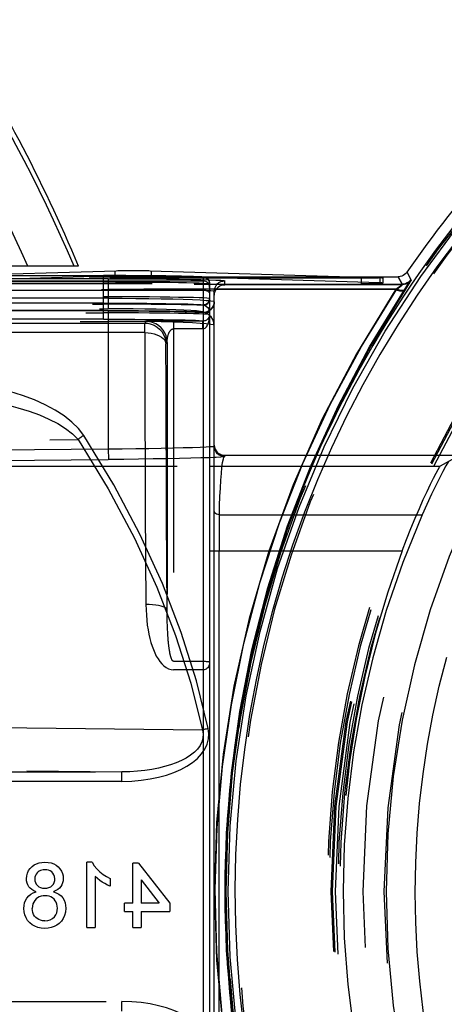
# Model space of a CAD drawing. Header units: inches. Extents: x 0 to 85, y 0 to 55.
# Tile 54 of 115: x 43.5 to 44.3, y 44.9 to 46.7. Entities that reach past the tile are written whole.
import ezdxf

# ---------------------------------------------------------------- set-up
doc = ezdxf.new("R2010")
doc.units = ezdxf.units.IN
doc.header["$LTSCALE"] = 4.675
doc.header["$MEASUREMENT"] = 0
doc.linetypes.add('HIDDEN', pattern=[0.2, 0.1, -0.1])
doc.layers.get('0').update_dxf_attribs({"linetype": 'CONTINUOUS'})
for name, color, linetype in [('_15034', 7, 'CONTINUOUS'), ('_52387', 7, 'CONTINUOUS'), ('_56254', 7, 'CONTINUOUS'), ('_62843', 7, 'CONTINUOUS'), ('DEFAULT_2', 8, 'HIDDEN')]:
    doc.layers.add(name, color=color, linetype=linetype)

msp = doc.modelspace()

# ---------------------------------------------------------------- linework, layer by layer
at = {"color": 6, "linetype": 'Continuous'}
msp.add_line((43.6445, 46.2441), (40.7971, 46.2441), dxfattribs=at)
msp.add_arc((40.9214, 45.1024), 2.9528, 22.7472, 32.7972, dxfattribs=at)
at = {"layer": '_15034', "color": 7, "linetype": 'Continuous'}
for points in [[(43.9224, 45.0827), (43.9261, 45.2041), (43.9372, 45.3253), (43.9557, 45.4463), (43.9816, 45.5657), (44.0143, 45.6824), (44.054, 45.7967), (44.1006, 45.9085), (44.154, 46.0174), (44.2139, 46.1232), (44.28, 46.2249), (44.3516, 46.3217), (44.4287, 46.4139), (44.5116, 46.5017), (44.5997, 46.5845)], [(44.3485, 46.2937), (44.3101, 46.2426), (44.2733, 46.19), (44.238, 46.1358), (44.2043, 46.0802), (44.1724, 46.0234), (44.1423, 45.9655), (44.1143, 45.9067), (44.0882, 45.8471), (44.0641, 45.7869), (44.0421, 45.7259), (44.0221, 45.6644), (44.0041, 45.6022), (43.9882, 45.5393), (43.9742, 45.4757), (43.9623, 45.4112), (43.9525, 45.3463), (43.9449, 45.2815), (43.9395, 45.2166), (43.9361, 45.1516), (43.9349, 45.0865), (43.9359, 45.0215), (43.939, 44.9565), (43.9442, 44.8914), (43.9516, 44.8263)], [(44.5997, 43.5808), (44.5116, 43.6637), (44.4287, 43.7515), (44.3516, 43.8437), (44.28, 43.9406), (44.2138, 44.0423), (44.1539, 44.148), (44.1006, 44.2569), (44.054, 44.3687), (44.0143, 44.483), (43.9815, 44.5997), (43.9557, 44.7191), (43.9372, 44.8401), (43.9261, 44.9613), (43.9224, 45.0827)]]:
    msp.add_lwpolyline(points, dxfattribs=at)
at = {"layer": '_15034', "color": 8, "linetype": 'HIDDEN'}
for points in [[(44.6638, 46.2368), (44.5955, 46.1575), (44.5323, 46.0741), (44.4744, 45.9873), (44.4218, 45.8968), (44.3744, 45.8024), (44.3328, 45.705), (44.2974, 45.6055), (44.2682, 45.5039), (44.2453, 45.4008), (44.2289, 45.2961), (44.2189, 45.1899), (44.2155, 45.0827)], [(44.3291, 44.6447), (44.3152, 44.6986), (44.3032, 44.7528), (44.293, 44.807), (44.2847, 44.8614), (44.2782, 44.9159), (44.2736, 44.9706), (44.2708, 45.0254), (44.2698, 45.0804), (44.2706, 45.1356), (44.2733, 45.1909), (44.2779, 45.2463), (44.2843, 45.3014), (44.2926, 45.356), (44.3026, 45.4102), (44.3145, 45.4641), (44.3282, 45.5176)], [(44.2155, 45.0827), (44.2188, 44.9768), (44.2286, 44.8712), (44.245, 44.7664), (44.2679, 44.6628), (44.2971, 44.5607), (44.3326, 44.4609), (44.3737, 44.3645), (44.4205, 44.2709), (44.4733, 44.1799), (44.5316, 44.0923), (44.5951, 44.0084), (44.6638, 43.9285)]]:
    msp.add_lwpolyline(points, dxfattribs=at)
at = {"layer": '_15034', "color": 7, "linetype": 'Continuous'}
msp.add_arc((45.9242, 45.0827), 2.0079, 131.4096, 228.5904, dxfattribs=at)
at = {"layer": '_15034', "color": 8, "linetype": 'HIDDEN'}
for radius, start, end in [(1.811, 139.14, 220.86), (1.8086, 139.14, 220.86), (1.752, 137.5206, 222.4794), (1.8033, 139.14, 220.86), (1.7126, 137.5206, 222.4794)]:
    msp.add_arc((45.9242, 45.0827), radius, start, end, dxfattribs=at)
at = {"layer": '_52387', "color": 7, "linetype": 'Continuous'}
for p, q in [((43.7121, 46.2356), (43.7121, 46.2263)), ((43.7176, 46.2357), (43.7246, 46.2358)), ((43.7246, 46.2358), (43.7327, 46.2359)), ((43.7327, 46.2359), (43.7416, 46.2359)), ((43.7416, 46.2359), (43.7507, 46.2359)), ((43.7507, 46.2359), (43.7596, 46.2359)), ((43.7596, 46.2359), (43.7678, 46.2358)), ((43.7777, 46.2356), (44.1496, 46.2244)), ((43.7803, 46.226), (43.7803, 46.2356))]:
    msp.add_line(p, q, dxfattribs=at)
at = {"layer": '_52387', "color": 8, "linetype": 'HIDDEN'}
for p, q in [((43.3135, 46.2119), (44.1701, 46.2119)), ((44.1701, 46.2217), (43.3178, 46.2217)), ((43.7121, 46.2263), (43.7121, 46.2257)), ((43.7246, 46.226), (43.7176, 46.2259)), ((43.7327, 46.226), (43.7246, 46.226)), ((43.7416, 46.2261), (43.7327, 46.226)), ((43.7508, 46.2261), (43.7416, 46.2261)), ((43.7596, 46.226), (43.7508, 46.2261)), ((43.7678, 46.226), (43.7596, 46.226)), ((44.2042, 46.2129), (43.7777, 46.2258)), ((43.7803, 46.2257), (43.7803, 46.226)), ((44.1496, 46.2244), (44.2042, 46.2228)), ((44.1792, 46.2217), (44.1701, 46.2217)), ((44.1701, 46.2119), (44.1701, 46.2217)), ((44.1701, 46.2119), (44.1792, 46.2119)), ((44.1878, 46.2218), (44.1792, 46.2217)), ((44.1792, 46.2119), (44.1878, 46.212)), ((44.1955, 46.2219), (44.1878, 46.2218)), ((44.1878, 46.212), (44.1955, 46.212)), ((44.2017, 46.222), (44.1955, 46.2219)), ((44.1955, 46.212), (44.2017, 46.2122)), ((44.2042, 46.2228), (44.2042, 46.2129)), ((44.2095, 46.2224), (44.2095, 46.2126))]:
    msp.add_line(p, q, dxfattribs=at)
at = {"layer": '_52387', "color": 7, "linetype": 'Continuous'}
for points in [[(43.4109, 46.2265), (43.7146, 46.2356), (43.7176, 46.2357)], [(43.7678, 46.2358), (43.7748, 46.2357), (43.7777, 46.2356)]]:
    msp.add_lwpolyline(points, dxfattribs=at)
at = {"layer": '_52387', "color": 8, "linetype": 'HIDDEN'}
for points in [[(43.7176, 46.2259), (43.7146, 46.2258), (43.2866, 46.2129)], [(43.7777, 46.2258), (43.7748, 46.2259), (43.7678, 46.226)], [(44.2095, 46.2224), (44.2094, 46.2224), (44.2089, 46.2223), (44.2078, 46.2222), (44.2063, 46.2221), (44.2042, 46.2221), (44.2017, 46.222)], [(44.2017, 46.2122), (44.2042, 46.2122), (44.2063, 46.2123), (44.2078, 46.2124), (44.2089, 46.2125), (44.2094, 46.2125), (44.2095, 46.2126)], [(44.2042, 46.2228), (44.2063, 46.2227), (44.2078, 46.2226), (44.2089, 46.2225), (44.2094, 46.2225), (44.2095, 46.2224)], [(44.2095, 46.2126), (44.2094, 46.2126), (44.2089, 46.2127), (44.2078, 46.2128), (44.2063, 46.2128), (44.2042, 46.2129)]]:
    msp.add_lwpolyline(points, dxfattribs=at)
at = {"layer": '_56254', "color": 7, "linetype": 'Continuous'}
for p, q in [((41.8278, 46.2265), (43.6912, 46.2265)), ((43.8762, 46.2164), (42.4933, 46.2164)), ((43.7888, 46.2259), (43.7666, 46.2261)), ((43.807, 46.2257), (43.7888, 46.2259)), ((43.822, 46.2255), (43.807, 46.2257)), ((43.8342, 46.2253), (43.822, 46.2255)), ((43.844, 46.2251), (43.8342, 46.2253)), ((43.8519, 46.2249), (43.8358, 46.2253)), ((43.8582, 46.2247), (43.8519, 46.2249)), ((43.8632, 46.2245), (43.8582, 46.2247)), ((43.8762, 46.2232), (43.8762, 43.9421)), ((43.8844, 46.2199), (43.8859, 46.2181)), ((43.8859, 46.2181), (43.8871, 46.2161)), ((43.888, 46.2114), (43.888, 43.9539)), ((42.5178, 46.1994), (43.8762, 46.1994))]:
    msp.add_line(p, q, dxfattribs=at)
at = {"layer": '_56254', "color": 8, "linetype": 'HIDDEN'}
for p, q in [((43.6912, 46.2147), (41.8278, 46.2147)), ((43.6912, 46.1753), (43.6912, 46.2265)), ((41.8002, 46.1734), (43.6912, 46.1734)), ((43.6912, 46.1753), (41.8235, 46.1753)), ((41.8278, 46.1871), (43.6912, 46.1871)), ((43.6912, 46.1455), (43.6912, 46.1734)), ((41.7882, 46.1573), (43.6912, 46.1573)), ((43.6912, 46.1616), (41.8002, 46.1616)), ((43.6912, 46.1455), (41.7937, 46.1455)), ((42.4692, 46.1384), (43.7674, 46.1384)), ((43.7697, 46.1413), (43.7674, 46.1384)), ((43.7674, 46.1207), (43.7674, 46.1384)), ((43.7851, 46.1422), (43.7797, 46.142)), ((43.7911, 46.1423), (43.7851, 46.1422)), ((43.8009, 46.1424), (43.7911, 46.1423)), ((43.811, 46.1425), (43.8009, 46.1424)), ((43.8209, 46.1425), (43.811, 46.1425)), ((43.8209, 46.1425), (43.8756, 46.1425)), ((43.8209, 46.1425), (43.8209, 45.4943)), ((43.8756, 46.1277), (43.8756, 46.1425)), ((43.888, 46.1539), (43.888, 46.1538)), ((43.7674, 46.1207), (42.4946, 46.1207)), ((43.8756, 46.1277), (43.8209, 46.1277)), ((43.8762, 46.1277), (43.8756, 46.1277)), ((43.8068, 46.0995), (43.8091, 46.1024)), ((43.8091, 46.1024), (43.8091, 45.6051)), ((43.8094, 45.5828), (43.8092, 45.5897)), ((43.8096, 45.5764), (43.8094, 45.5828)), ((43.8133, 45.5312), (43.8131, 45.5329)), ((43.8136, 45.5297), (43.8133, 45.5312)), ((43.8209, 45.5103), (43.8762, 45.5103)), ((43.8762, 45.4943), (43.8209, 45.4943)), ((43.6698, 45.1371), (43.6598, 45.1371)), ((43.6598, 45.0157), (43.6598, 45.1371)), ((43.7562, 45.1355), (43.7453, 45.1355)), ((43.7453, 45.0609), (43.7453, 45.1355)), ((43.7562, 45.1355), (43.8138, 45.0609)), ((43.6753, 45.1103), (43.6753, 45.0157)), ((43.7033, 45.1068), (43.7033, 45.0924)), ((43.7609, 45.1046), (43.7946, 45.0609)), ((43.7609, 45.1046), (43.7609, 45.0609)), ((43.5978, 45.0823), (43.5988, 45.0827)), ((43.7453, 45.0609), (43.7298, 45.0609)), ((43.7298, 45.0453), (43.7298, 45.0609)), ((43.7946, 45.0609), (43.7609, 45.0609)), ((43.8138, 45.0609), (43.8138, 45.0453)), ((43.7298, 45.0453), (43.7453, 45.0453)), ((43.7453, 45.0157), (43.7453, 45.0453)), ((43.7609, 45.0453), (43.8138, 45.0453)), ((43.7609, 45.0453), (43.7609, 45.0157)), ((43.6598, 45.0157), (43.6753, 45.0157)), ((43.7453, 45.0157), (43.7609, 45.0157))]:
    msp.add_line(p, q, dxfattribs=at)
at = {"layer": '_56254', "color": 7, "linetype": 'Continuous'}
for points in [[(43.8358, 46.2253), (43.822, 46.2255), (43.8066, 46.2258), (43.7897, 46.226), (43.7716, 46.2261), (43.7525, 46.2263), (43.7325, 46.2264), (43.7121, 46.2264), (43.6912, 46.2265)], [(43.7666, 46.2261), (43.754, 46.2262), (43.7401, 46.2263), (43.725, 46.2263), (43.7087, 46.2264), (43.6912, 46.2264)], [(43.8762, 46.2232), (43.875, 46.2236), (43.8715, 46.224), (43.8657, 46.2243), (43.8578, 46.2246), (43.8478, 46.225)], [(43.8726, 46.224), (43.8715, 46.224), (43.8702, 46.2241), (43.8688, 46.2242), (43.8671, 46.2243), (43.8632, 46.2245)], [(43.8868, 46.2167), (43.8853, 46.2191), (43.8835, 46.2209), (43.8817, 46.222), (43.8802, 46.2227), (43.879, 46.2231), (43.8782, 46.2233), (43.8774, 46.2234), (43.8767, 46.2236), (43.876, 46.2237), (43.8753, 46.2237), (43.8745, 46.2238), (43.8736, 46.2239), (43.8726, 46.224)], [(43.8762, 46.2232), (43.8785, 46.223), (43.8807, 46.2224), (43.8826, 46.2213), (43.8844, 46.2199)], [(43.888, 46.2046), (43.8878, 46.2069), (43.8871, 46.2091), (43.886, 46.2112), (43.8846, 46.213), (43.8828, 46.2144), (43.8807, 46.2155), (43.8785, 46.2162), (43.8762, 46.2164)], [(43.888, 46.2115), (43.8877, 46.2141), (43.8868, 46.2167)], [(43.8871, 46.2161), (43.8878, 46.2138), (43.888, 46.2114)], [(43.8762, 46.1994), (43.8785, 46.1993), (43.8807, 46.1989), (43.8828, 46.1983), (43.8846, 46.1974), (43.886, 46.1964), (43.8871, 46.1952), (43.8878, 46.194), (43.888, 46.1927)]]:
    msp.add_lwpolyline(points, dxfattribs=at)
at = {"layer": '_56254', "color": 8, "linetype": 'HIDDEN'}
for points in [[(43.6912, 46.2147), (43.7132, 46.2146), (43.735, 46.2146), (43.7562, 46.2145), (43.7766, 46.2143), (43.7959, 46.2142), (43.8139, 46.214), (43.8304, 46.2137), (43.8451, 46.2134), (43.8578, 46.2131), (43.8685, 46.2128), (43.877, 46.2125), (43.8831, 46.2121), (43.8868, 46.2118), (43.888, 46.2114)], [(43.888, 46.1839), (43.8868, 46.1842), (43.8831, 46.1846), (43.877, 46.1849), (43.8685, 46.1853), (43.8578, 46.1856), (43.8451, 46.1859), (43.8304, 46.1861), (43.8139, 46.1864), (43.7959, 46.1866), (43.7766, 46.1868), (43.7562, 46.1869), (43.735, 46.187), (43.7132, 46.1871), (43.6912, 46.1871)], [(43.6912, 46.1753), (43.7121, 46.1753), (43.7325, 46.1752), (43.7525, 46.1751), (43.7716, 46.175), (43.7897, 46.1748), (43.8066, 46.1746), (43.822, 46.1743), (43.8358, 46.1741), (43.8478, 46.1738), (43.8578, 46.1735), (43.8657, 46.1731), (43.8715, 46.1728), (43.875, 46.1724), (43.8762, 46.1721)], [(43.8762, 46.1715), (43.8645, 46.1718), (43.8509, 46.1721), (43.8354, 46.1724), (43.8181, 46.1727), (43.7994, 46.1729), (43.7793, 46.1731), (43.7583, 46.1732), (43.7364, 46.1733), (43.714, 46.1734), (43.6912, 46.1734)], [(43.888, 46.1839), (43.8878, 46.1816), (43.8871, 46.1794), (43.8861, 46.1774), (43.8847, 46.1756), (43.8829, 46.1741), (43.8809, 46.173), (43.8786, 46.1723), (43.8762, 46.1721)], [(43.8762, 46.1715), (43.8785, 46.1717), (43.8807, 46.1723), (43.8826, 46.1734), (43.8844, 46.1748), (43.8859, 46.1766), (43.8871, 46.1786), (43.8878, 46.1809), (43.888, 46.1833)], [(43.6912, 46.1616), (43.7132, 46.1616), (43.735, 46.1615), (43.7562, 46.1614), (43.7766, 46.1613), (43.7959, 46.1611), (43.8139, 46.1608), (43.8303, 46.1605), (43.8451, 46.1602), (43.8578, 46.1599), (43.8685, 46.1596), (43.877, 46.1592), (43.8831, 46.1588), (43.8868, 46.1584), (43.888, 46.158)], [(43.888, 46.154), (43.8868, 46.1544), (43.8831, 46.1548), (43.877, 46.1551), (43.8685, 46.1554), (43.8578, 46.1558), (43.8451, 46.156), (43.8304, 46.1563), (43.8139, 46.1566), (43.7959, 46.1568), (43.7766, 46.1569), (43.7562, 46.1571), (43.735, 46.1572), (43.7132, 46.1572), (43.6912, 46.1573)], [(43.8762, 46.1715), (43.8794, 46.1708), (43.8821, 46.1692), (43.8845, 46.167), (43.8864, 46.1643), (43.8876, 46.1612), (43.888, 46.158)], [(43.6912, 46.1455), (43.711, 46.1454), (43.7304, 46.1454), (43.7494, 46.1453), (43.7678, 46.1452), (43.7852, 46.145), (43.8015, 46.1448), (43.8166, 46.1446), (43.8303, 46.1444), (43.8425, 46.1441), (43.8529, 46.1438), (43.8615, 46.1435), (43.8683, 46.1432), (43.8729, 46.1428), (43.8756, 46.1425)], [(43.7674, 46.1384), (43.7735, 46.1379), (43.7795, 46.1365), (43.7852, 46.1342), (43.7904, 46.131), (43.7951, 46.127), (43.7991, 46.1224), (43.8024, 46.1172), (43.8048, 46.1115), (43.8063, 46.1056), (43.8068, 46.0995)], [(43.7797, 46.142), (43.7773, 46.1419), (43.7751, 46.1418), (43.7733, 46.1418), (43.7718, 46.1417), (43.7707, 46.1416), (43.77, 46.1414), (43.7697, 46.1413)], [(43.8091, 46.1024), (43.8085, 46.1085), (43.807, 46.1144), (43.8048, 46.1199), (43.8017, 46.1249), (43.7978, 46.1296), (43.7932, 46.1336), (43.788, 46.1369), (43.7822, 46.1393), (43.7761, 46.1408), (43.7697, 46.1413)], [(43.8756, 46.1425), (43.8773, 46.1426), (43.8788, 46.1429), (43.8802, 46.1434), (43.8816, 46.1439), (43.8828, 46.1446), (43.8839, 46.1454), (43.8849, 46.1463), (43.8857, 46.1473), (43.8865, 46.1483), (43.8871, 46.1495)], [(43.8759, 46.1384), (43.8759, 46.1406), (43.8758, 46.142), (43.8757, 46.1425)], [(43.8762, 46.1277), (43.8761, 46.1319), (43.8759, 46.1384)], [(43.8762, 46.1277), (43.8779, 46.1281), (43.8794, 46.1288), (43.8809, 46.13), (43.8822, 46.1315), (43.8833, 46.1331), (43.8843, 46.135), (43.8852, 46.137), (43.8859, 46.1391), (43.8866, 46.1414), (43.8871, 46.1439)], [(43.8871, 46.1439), (43.8868, 46.1449), (43.8867, 46.1459), (43.8866, 46.1469), (43.8867, 46.1478), (43.8868, 46.1487), (43.8871, 46.1495)], [(43.888, 46.154), (43.888, 46.1533), (43.8879, 46.1525), (43.8878, 46.1517), (43.8876, 46.151), (43.8874, 46.1502), (43.8871, 46.1495)], [(43.8871, 46.1439), (43.8874, 46.1455), (43.8876, 46.1471), (43.8878, 46.1487), (43.8879, 46.1504), (43.888, 46.1521), (43.888, 46.1539)], [(43.888, 46.1533), (43.888, 46.1531), (43.8879, 46.1524), (43.8878, 46.1516), (43.8876, 46.1509), (43.8874, 46.1502), (43.8871, 46.1495)], [(43.7674, 46.1207), (43.7736, 46.1204), (43.7794, 46.1196), (43.7849, 46.1184), (43.79, 46.1168), (43.7946, 46.1147), (43.7987, 46.1122), (43.802, 46.1094), (43.8046, 46.1063), (43.8062, 46.1029), (43.8068, 46.0995)], [(43.7674, 46.1207), (43.7676, 46.0417), (43.7679, 45.9603), (43.7682, 45.8769), (43.7686, 45.7915), (43.7691, 45.7044), (43.7697, 45.6158)], [(43.8091, 46.1024), (43.8091, 46.1039), (43.8092, 46.1053), (43.8093, 46.1067), (43.8094, 46.108), (43.8096, 46.1093), (43.8097, 46.1105), (43.8099, 46.1116), (43.8101, 46.1127), (43.8104, 46.1138), (43.8106, 46.1148), (43.8109, 46.1157), (43.8112, 46.1166), (43.8115, 46.1175), (43.8118, 46.1183), (43.8121, 46.1191), (43.8124, 46.1199), (43.8127, 46.1206), (43.8131, 46.1212), (43.8134, 46.1219), (43.8138, 46.1225), (43.8141, 46.1231), (43.8145, 46.1236), (43.8149, 46.1242), (43.8153, 46.1246), (43.8157, 46.1251), (43.8161, 46.1255), (43.8165, 46.1259), (43.817, 46.1263), (43.8174, 46.1266), (43.8179, 46.1269), (43.8184, 46.1271), (43.8189, 46.1273), (43.8194, 46.1275), (43.8199, 46.1276), (43.8204, 46.1277), (43.8209, 46.1277)], [(43.8085, 45.6919), (43.808, 45.7771), (43.8076, 45.8607), (43.8073, 45.9425), (43.807, 46.022), (43.8068, 46.0995)], [(43.8092, 45.5897), (43.8091, 45.5971), (43.8091, 45.601), (43.8085, 45.6919)], [(43.7697, 45.6158), (43.7699, 45.6055), (43.7705, 45.5956), (43.7712, 45.5863), (43.7723, 45.5773), (43.7736, 45.5687), (43.7751, 45.5606), (43.7769, 45.5528), (43.7789, 45.5454), (43.7811, 45.5384), (43.7835, 45.5318), (43.7861, 45.5256), (43.789, 45.5198), (43.7922, 45.5145), (43.7955, 45.5096), (43.7992, 45.5052), (43.8032, 45.5015), (43.8075, 45.4984), (43.8119, 45.4961), (43.8163, 45.4948), (43.8209, 45.4943)], [(43.8091, 45.6051), (43.8085, 45.6068), (43.807, 45.6084), (43.8047, 45.61), (43.8016, 45.6114), (43.7977, 45.6126), (43.7931, 45.6137), (43.7879, 45.6146), (43.7822, 45.6153), (43.776, 45.6157), (43.7697, 45.6158)], [(43.8108, 45.5539), (43.8105, 45.5581), (43.8104, 45.5604), (43.8102, 45.5628), (43.8101, 45.5653), (43.81, 45.5679), (43.8098, 45.5706), (43.8097, 45.5735), (43.8096, 45.5764)], [(43.8131, 45.5329), (43.8128, 45.5348), (43.8127, 45.5358), (43.8125, 45.5369), (43.8124, 45.5381), (43.8122, 45.5393), (43.8121, 45.5406), (43.8119, 45.542), (43.8118, 45.5434), (43.8116, 45.5449), (43.8115, 45.5465), (43.8113, 45.5482), (43.8112, 45.55), (43.811, 45.5519), (43.8108, 45.5539)], [(43.8209, 45.5103), (43.8202, 45.5105), (43.8197, 45.5108), (43.8192, 45.5112), (43.8187, 45.5118), (43.8183, 45.5124), (43.8179, 45.5131), (43.8176, 45.5138), (43.8173, 45.5146), (43.817, 45.5153), (43.8167, 45.516), (43.8165, 45.5167), (43.8163, 45.5174), (43.8161, 45.518), (43.8159, 45.5187), (43.8157, 45.5192), (43.8156, 45.5198), (43.8154, 45.5204), (43.8153, 45.5209), (43.8152, 45.5214), (43.8151, 45.5219), (43.815, 45.5224), (43.8149, 45.5229), (43.8147, 45.5234), (43.8146, 45.5239), (43.8145, 45.5244), (43.8144, 45.5249), (43.8143, 45.5254), (43.8142, 45.526), (43.8141, 45.5265), (43.814, 45.5271), (43.8139, 45.5277), (43.8138, 45.5283), (43.8137, 45.529), (43.8136, 45.5297)], [(43.8762, 45.5103), (43.878, 45.5103), (43.8797, 45.5102), (43.8814, 45.5101), (43.883, 45.51), (43.8844, 45.5098), (43.8856, 45.5096), (43.8866, 45.5093), (43.8874, 45.5091), (43.8878, 45.5088), (43.888, 45.5085)], [(43.888, 45.5085), (43.8878, 45.5061), (43.8874, 45.5039), (43.8866, 45.5018), (43.8856, 45.5), (43.8844, 45.4983), (43.883, 45.4969), (43.8814, 45.4958), (43.8797, 45.4949), (43.878, 45.4945), (43.8762, 45.4943)], [(43.5478, 45.1061), (43.5483, 45.1117), (43.5496, 45.1168), (43.5518, 45.1214), (43.5548, 45.1255), (43.5583, 45.1291), (43.5623, 45.132), (43.5668, 45.1343), (43.5716, 45.1359), (43.5767, 45.1368), (43.5822, 45.1371)], [(43.5822, 45.1371), (43.5881, 45.1367), (43.5935, 45.1357), (43.5984, 45.1339), (43.6029, 45.1315), (43.6068, 45.1284), (43.6101, 45.1248), (43.6127, 45.1207), (43.6147, 45.1163), (43.6158, 45.1115), (43.6162, 45.1065)], [(43.6698, 45.1371), (43.6739, 45.1305), (43.6787, 45.1246), (43.6842, 45.1193), (43.6903, 45.1145), (43.6966, 45.1104), (43.7033, 45.1068)], [(43.582, 45.1231), (43.5792, 45.123), (43.5766, 45.1225), (43.5741, 45.1218), (43.5717, 45.1207), (43.5695, 45.1192), (43.5675, 45.1172), (43.5658, 45.1149), (43.5645, 45.1122), (43.5636, 45.1091), (43.5633, 45.1057)], [(43.6007, 45.1064), (43.6001, 45.1103), (43.599, 45.1137), (43.5971, 45.1167), (43.5947, 45.1191), (43.5919, 45.1209), (43.5888, 45.1222), (43.5855, 45.1229), (43.582, 45.1231)], [(43.5657, 45.0823), (43.5616, 45.084), (43.558, 45.0862), (43.5549, 45.0887), (43.5523, 45.0916), (43.5503, 45.0949), (43.5489, 45.0984), (43.548, 45.1022), (43.5478, 45.1061)], [(43.5633, 45.1057), (43.5636, 45.1023), (43.5645, 45.0991), (43.5661, 45.0962), (43.5682, 45.0937), (43.5709, 45.0916), (43.5741, 45.09), (43.5778, 45.0891), (43.5818, 45.0889)], [(43.5818, 45.0889), (43.5859, 45.0891), (43.5896, 45.09), (43.5929, 45.0915), (43.5957, 45.0937), (43.5979, 45.0964), (43.5995, 45.0995), (43.6004, 45.1028), (43.6007, 45.1064)], [(43.6162, 45.1065), (43.616, 45.1025), (43.6151, 45.0987), (43.6137, 45.0951), (43.6118, 45.0919), (43.6092, 45.089), (43.6062, 45.0865), (43.6027, 45.0844), (43.5988, 45.0827)], [(43.7033, 45.0924), (43.6982, 45.0947), (43.6933, 45.0973), (43.6885, 45.1001), (43.6839, 45.1032), (43.6795, 45.1066), (43.6753, 45.1103)], [(43.5431, 45.0511), (43.5434, 45.0564), (43.5445, 45.0614), (43.5463, 45.0661), (43.5488, 45.0705), (43.5521, 45.0743), (43.5561, 45.0776), (43.5606, 45.0803), (43.5657, 45.0823)], [(43.5978, 45.0823), (43.6033, 45.0804), (43.6081, 45.0778), (43.6122, 45.0745), (43.6155, 45.0706), (43.6179, 45.0663), (43.6196, 45.0616), (43.6206, 45.0567), (43.6209, 45.0515)], [(43.5823, 45.0749), (43.5786, 45.0747), (43.575, 45.074), (43.5716, 45.0728), (43.5685, 45.0711), (43.5657, 45.0689), (43.5633, 45.0662), (43.5613, 45.063), (43.5598, 45.0595), (43.559, 45.0556), (43.5586, 45.0513)], [(43.6053, 45.0518), (43.6051, 45.0556), (43.6043, 45.0592), (43.6031, 45.0626), (43.6013, 45.0656), (43.5991, 45.0684), (43.5964, 45.0707), (43.5934, 45.0726), (43.5899, 45.0739), (43.5863, 45.0746), (43.5823, 45.0749)], [(43.582, 45.0142), (43.5753, 45.0146), (43.5691, 45.0159), (43.5634, 45.0181), (43.5583, 45.021), (43.5539, 45.0247), (43.5501, 45.029), (43.5471, 45.0339), (43.5448, 45.0392), (43.5435, 45.0449), (43.5431, 45.0511)], [(43.5819, 45.0282), (43.5779, 45.0284), (43.5742, 45.0292), (43.5708, 45.0304), (43.5678, 45.0322), (43.5651, 45.0344), (43.5629, 45.0371), (43.561, 45.0401), (43.5597, 45.0435), (43.5589, 45.0472), (43.5586, 45.0513)], [(43.5819, 45.0282), (43.5873, 45.0288), (43.5921, 45.0303), (43.5964, 45.0325), (43.5999, 45.0354), (43.6023, 45.0391), (43.604, 45.0431), (43.605, 45.0473), (43.6053, 45.0518)], [(43.6209, 45.0515), (43.6203, 45.0445), (43.6187, 45.0382), (43.6161, 45.0326), (43.6127, 45.0276), (43.6087, 45.0234), (43.6041, 45.02), (43.5991, 45.0174), (43.5937, 45.0156), (43.588, 45.0145), (43.582, 45.0142)]]:
    msp.add_lwpolyline(points, dxfattribs=at)
at = {"layer": '_62843', "color": 7, "linetype": 'Continuous'}
for p, q in [((44.2545, 46.2329), (44.2624, 46.2182)), ((43.8646, 46.2244), (44.2383, 46.2244)), ((43.9164, 46.2096), (43.9164, 46.2168)), ((44.2461, 46.2096), (43.9164, 46.2096)), ((44.2461, 46.2096), (44.2383, 46.2244)), ((44.2575, 46.2104), (44.2516, 46.2014)), ((43.89, 46.1981), (43.8883, 46.1982)), ((43.9004, 46.2011), (44.2353, 46.2011)), ((43.888, 46.18), (43.89, 46.1798)), ((43.89, 46.1798), (43.895, 46.179)), ((43.8967, 43.9758), (43.8967, 46.1895)), ((43.888, 46.1619), (43.8907, 46.164)), ((43.8907, 46.164), (43.8932, 46.167)), ((43.8967, 45.8886), (43.888, 45.8883)), ((43.888, 45.8728), (43.8967, 45.8728)), ((43.888, 45.7153), (43.8967, 45.7153))]:
    msp.add_line(p, q, dxfattribs=at)
at = {"layer": '_62843', "color": 8, "linetype": 'HIDDEN'}
for p, q in [((44.2619, 46.2191), (44.2545, 46.2329)), ((41.7943, 46.2244), (43.8646, 46.2244)), ((43.6998, 46.2206), (41.8078, 46.2206)), ((42.924, 46.2105), (44.2456, 46.2105)), ((43.6998, 46.2206), (43.6998, 46.1647)), ((43.8716, 46.2191), (43.8855, 46.2188)), ((44.2383, 46.2244), (44.2456, 46.2105)), ((44.2498, 46.2002), (44.2565, 46.2104)), ((41.8172, 46.2009), (43.6998, 46.2009)), ((44.2335, 46.201), (42.924, 46.201)), ((43.8967, 46.1895), (43.8967, 46.1972)), ((43.6998, 46.1844), (41.8096, 46.1843)), ((43.895, 46.179), (43.8967, 46.1782)), ((43.6998, 46.1612), (41.7938, 46.1612)), ((41.8133, 46.1647), (43.6998, 46.1647)), ((43.6998, 46.1612), (43.6998, 45.9046)), ((43.877, 46.1585), (43.877, 46.158)), ((43.888, 46.1614), (43.8847, 46.1596)), ((41.7779, 46.1415), (43.6998, 46.1415)), ((43.888, 46.1522), (43.8866, 46.1536)), ((42.6564, 45.9108), (43.6437, 45.922)), ((42.4251, 45.8925), (43.6998, 45.9046)), ((43.6998, 45.9046), (43.7, 45.8849)), ((43.8968, 45.9073), (43.8967, 45.9098)), ((42.4252, 45.8728), (43.6993, 45.8849)), ((43.9163, 45.8922), (43.9165, 45.8921)), ((44.3383, 45.8922), (43.9164, 45.8922)), ((44.3383, 45.8921), (43.9165, 45.8921)), ((43.9165, 45.8901), (43.9165, 45.8921)), ((44.3385, 45.8851), (44.3162, 45.8728)), ((42.4252, 45.8728), (43.888, 45.8728)), ((43.8967, 45.8728), (44.3162, 45.8728)), ((44.3001, 45.8203), (44.2829, 45.7825)), ((44.2697, 45.7762), (44.2774, 45.7942)), ((43.9059, 45.6473), (43.9061, 45.7825)), ((43.9061, 45.7825), (44.2829, 45.7825)), ((44.0201, 45.7172), (43.9979, 45.648)), ((42.1055, 45.7153), (43.888, 45.7153)), ((43.8967, 45.7153), (44.2454, 45.7153)), ((43.9057, 45.2257), (43.9059, 45.6473)), ((43.8746, 45.3825), (42.6564, 45.3963)), ((42.6135, 45.3175), (43.7249, 45.3049)), ((43.2085, 45.3049), (43.7249, 45.3049)), ((43.7249, 45.2871), (43.7249, 45.3049)), ((43.7249, 45.2871), (43.2282, 45.2871)), ((43.2282, 44.8782), (43.7249, 44.8782)), ((43.7249, 44.8604), (43.7249, 44.8782))]:
    msp.add_line(p, q, dxfattribs=at)
at = {"layer": '_62843', "color": 7, "linetype": 'Continuous'}
for points in [[(44.2545, 46.2329), (44.2525, 46.2305), (44.2501, 46.2284), (44.2475, 46.2267), (44.2446, 46.2254), (44.2415, 46.2247), (44.2383, 46.2244)], [(43.8855, 46.2188), (43.8873, 46.2187), (43.8998, 46.2183), (43.9089, 46.2178), (43.9144, 46.2173), (43.9164, 46.2168)], [(43.8967, 46.1972), (43.897, 46.2009), (43.8981, 46.2046), (43.8999, 46.2079), (43.9022, 46.2109), (43.9052, 46.2134), (43.9086, 46.2153), (43.9124, 46.2164), (43.9164, 46.2168)], [(43.9045, 46.2054), (43.9072, 46.2072), (43.9101, 46.2085), (43.9132, 46.2093), (43.9164, 46.2096)], [(44.2448, 46.2085), (44.2458, 46.2093), (44.2461, 46.2096)], [(44.2624, 46.2182), (44.2604, 46.2157), (44.258, 46.2136), (44.2553, 46.2119), (44.2524, 46.2107), (44.2493, 46.2099), (44.2461, 46.2096)], [(44.2624, 46.2182), (44.2621, 46.2176), (44.2612, 46.2162), (44.2597, 46.2137), (44.2575, 46.2104)], [(43.8967, 46.1972), (43.895, 46.1977), (43.89, 46.1981)], [(43.8967, 46.1895), (43.8968, 46.1916), (43.8971, 46.1937), (43.8976, 46.1957), (43.8984, 46.1976), (43.8993, 46.1994), (43.9004, 46.2011)], [(44.2353, 43.9642), (44.1694, 44.0709), (44.1111, 44.1796), (44.0604, 44.2895), (44.0169, 44.4006), (43.9803, 44.5134), (43.9505, 44.6269), (43.9276, 44.7407), (43.9113, 44.855), (43.9016, 44.9705), (43.8985, 45.0862), (43.9019, 45.2008), (43.9119, 45.315), (43.9285, 45.4296), (43.9517, 45.5435), (43.9814, 45.6559), (44.0178, 45.7672), (44.0611, 45.8776), (44.1117, 45.9869), (44.1698, 46.095), (44.2353, 46.2011)], [(43.9004, 46.2011), (43.9022, 46.2034), (43.9045, 46.2054)], [(44.2516, 46.2014), (44.1871, 46.0958), (44.1293, 45.9873), (44.0785, 45.876)], [(44.2353, 46.2011), (44.2383, 46.2034), (44.2409, 46.2054), (44.2448, 46.2085)], [(44.2516, 46.2014), (44.2501, 46.2), (44.248, 46.1991), (44.2454, 46.1987), (44.2423, 46.199), (44.2389, 46.1998), (44.2353, 46.2011)], [(43.8932, 46.167), (43.8951, 46.1704), (43.8963, 46.1742), (43.8967, 46.1782)], [(43.8967, 46.1777), (43.8963, 46.1739), (43.8952, 46.1703), (43.8935, 46.1669)], [(43.8935, 46.1669), (43.8911, 46.164), (43.8882, 46.1615), (43.888, 46.1614)], [(43.8967, 46.134), (43.8959, 46.1396), (43.8938, 46.145), (43.8906, 46.1497), (43.888, 46.1522)], [(43.8967, 46.134), (43.895, 46.135), (43.89, 46.1359), (43.888, 46.1361)], [(43.888, 45.9088), (43.89, 45.9089), (43.895, 45.9094), (43.8967, 45.9098)], [(44.0785, 45.876), (44.0347, 45.7627), (44.0201, 45.7172)]]:
    msp.add_lwpolyline(points, dxfattribs=at)
at = {"layer": '_62843', "color": 8, "linetype": 'HIDDEN'}
for points in [[(43.6998, 46.2206), (43.7284, 46.2206), (43.756, 46.2205), (43.7828, 46.2203), (43.8082, 46.2201), (43.8317, 46.2198), (43.8529, 46.2195), (43.8716, 46.2191)], [(44.2404, 46.2063), (44.2422, 46.2077), (44.2448, 46.2098)], [(44.2448, 46.2098), (44.2454, 46.2103), (44.2456, 46.2105)], [(44.2619, 46.2191), (44.2599, 46.2166), (44.2575, 46.2145), (44.2548, 46.2128), (44.2519, 46.2115), (44.2488, 46.2108), (44.2456, 46.2105)], [(44.2565, 46.2104), (44.2589, 46.2141), (44.2606, 46.2168), (44.2616, 46.2185), (44.2619, 46.2191)], [(43.8883, 46.1982), (43.8817, 46.1986), (43.8703, 46.1991), (43.856, 46.1995), (43.839, 46.1998), (43.8197, 46.2002), (43.7982, 46.2004), (43.7751, 46.2007), (43.7508, 46.2008), (43.7255, 46.2009), (43.6998, 46.2009)], [(44.2335, 46.201), (44.1605, 46.0815), (44.0969, 45.9602), (44.0431, 45.8381), (43.9981, 45.7147), (43.9615, 45.5897), (43.9331, 45.4638), (43.913, 45.3376), (43.901, 45.2109), (43.897, 45.0831), (43.901, 44.9552), (43.913, 44.8282), (43.9331, 44.7017), (43.9615, 44.5755), (43.9983, 44.4502), (44.0434, 44.3265), (44.0974, 44.2042), (44.1608, 44.0832), (44.2335, 43.9644)], [(43.9166, 45.0827), (43.9196, 45.1918), (43.9286, 45.3033), (43.9442, 45.4168), (43.9666, 45.5316), (43.9962, 45.6468), (44.0328, 45.7615), (44.0764, 45.8742), (44.127, 45.9851), (44.1848, 46.094), (44.2498, 46.2002)], [(44.2335, 46.201), (44.236, 46.2029), (44.2404, 46.2063)], [(44.2335, 46.201), (44.237, 46.1995), (44.2405, 46.1985), (44.2437, 46.1981), (44.2463, 46.1983), (44.2484, 46.199), (44.2498, 46.2002)], [(43.6998, 46.1844), (43.7255, 46.1843), (43.7508, 46.1842), (43.7751, 46.1839), (43.7982, 46.1835), (43.8196, 46.1831), (43.839, 46.1826), (43.856, 46.1819), (43.8703, 46.1813), (43.8817, 46.1805), (43.888, 46.18)], [(43.877, 46.1585), (43.8754, 46.1593), (43.8709, 46.1601), (43.8635, 46.1609), (43.8532, 46.1616), (43.8404, 46.1623), (43.8251, 46.1629), (43.8077, 46.1634), (43.7885, 46.1639), (43.7678, 46.1642), (43.7458, 46.1645), (43.7232, 46.1646), (43.6998, 46.1647)], [(43.6998, 46.1612), (43.7259, 46.1612), (43.7512, 46.161), (43.776, 46.1607), (43.7997, 46.1604), (43.8219, 46.1599), (43.8424, 46.1593), (43.8607, 46.1587), (43.877, 46.158)], [(43.877, 46.1585), (43.8808, 46.1589), (43.8844, 46.16), (43.8877, 46.1617), (43.888, 46.1619)], [(43.8847, 46.1596), (43.881, 46.1584), (43.877, 46.158)], [(43.8866, 46.1536), (43.8821, 46.1566), (43.877, 46.158)], [(43.888, 46.1361), (43.8817, 46.1369), (43.8703, 46.1378), (43.856, 46.1386), (43.839, 46.1393), (43.8196, 46.14), (43.7982, 46.1405), (43.7751, 46.141), (43.7507, 46.1413), (43.7255, 46.1415), (43.6998, 46.1415)], [(43.6544, 45.9297), (43.6444, 45.9425), (43.6321, 45.9546), (43.6176, 45.966), (43.601, 45.9767), (43.5826, 45.9866), (43.5625, 45.9957), (43.5406, 46.0041), (43.5171, 46.0114), (43.4923, 46.0176), (43.466, 46.0224), (43.4382, 46.0254), (43.409, 46.0268)], [(43.409, 45.9986), (43.4361, 45.9977), (43.462, 45.9952), (43.4867, 45.9915), (43.51, 45.9868), (43.532, 45.9812), (43.5526, 45.9749), (43.5719, 45.9678), (43.5896, 45.9601), (43.6059, 45.9517), (43.6205, 45.9426), (43.6331, 45.9326), (43.6437, 45.922)], [(43.6544, 45.9297), (43.6525, 45.9286), (43.6506, 45.9274), (43.6488, 45.9261), (43.647, 45.9248), (43.6453, 45.9234), (43.6437, 45.922)], [(43.6437, 45.922), (43.6997, 45.8303), (43.7485, 45.7391), (43.7901, 45.648), (43.8249, 45.5578), (43.8531, 45.4694), (43.8746, 45.3825)], [(43.8853, 45.3852), (43.8635, 45.4736), (43.8352, 45.5634), (43.8003, 45.6545), (43.7587, 45.7462), (43.71, 45.838), (43.6544, 45.9297)], [(43.6998, 45.9046), (43.7255, 45.9049), (43.7508, 45.9052), (43.7751, 45.9056), (43.7982, 45.906), (43.8197, 45.9065), (43.839, 45.907), (43.856, 45.9075), (43.8703, 45.9079), (43.8817, 45.9084), (43.888, 45.9088)], [(43.9164, 45.8922), (43.9154, 45.8922), (43.9132, 45.8924), (43.911, 45.8929), (43.9088, 45.8937), (43.9067, 45.8947), (43.9046, 45.896), (43.9027, 45.8977), (43.901, 45.8995), (43.8995, 45.9017), (43.8983, 45.904), (43.8974, 45.9065), (43.8969, 45.9091), (43.8967, 45.9119)], [(43.8967, 45.9118), (43.897, 45.908), (43.8981, 45.9044), (43.8999, 45.9011), (43.9022, 45.8981), (43.9052, 45.8956), (43.9086, 45.8937), (43.9124, 45.8925), (43.9165, 45.8921)], [(43.9089, 45.8916), (43.9056, 45.8933), (43.9027, 45.8957), (43.9002, 45.8986), (43.8983, 45.9021), (43.8971, 45.9058), (43.8968, 45.9073)], [(43.888, 45.8883), (43.8875, 45.8883), (43.8717, 45.8878), (43.8531, 45.8873), (43.8319, 45.8868), (43.8084, 45.8864), (43.7831, 45.8859), (43.7562, 45.8855), (43.7284, 45.8852), (43.6993, 45.8849)], [(43.9091, 45.8892), (43.9, 45.8888), (43.8967, 45.8886)], [(43.9061, 45.7825), (43.9066, 45.7995), (43.9072, 45.8161), (43.908, 45.8319), (43.9088, 45.8465), (43.9098, 45.8591), (43.9109, 45.87), (43.9122, 45.8794), (43.9135, 45.8865), (43.9149, 45.8909), (43.9163, 45.8922)], [(43.9165, 45.8901), (43.9126, 45.8905), (43.9089, 45.8916)], [(43.9165, 45.8901), (43.9146, 45.8897), (43.9091, 45.8892)], [(44.3314, 45.8814), (44.3268, 45.8732), (44.3213, 45.8629), (44.315, 45.8506), (44.3079, 45.8364), (44.3001, 45.8203)], [(44.2774, 45.7942), (44.2848, 45.8108), (44.2918, 45.8258), (44.2982, 45.8391), (44.3038, 45.8504), (44.3085, 45.8596), (44.3123, 45.8665), (44.3149, 45.871), (44.3162, 45.8728)], [(43.8967, 45.7885), (43.897, 45.7874), (43.8978, 45.7862), (43.8992, 45.7851), (43.901, 45.7841), (43.9034, 45.7833), (43.9061, 45.7825)], [(44.2829, 45.7825), (44.2467, 45.6936), (44.2161, 45.6048), (44.191, 45.5169), (44.1709, 45.4294), (44.1554, 45.3422), (44.1446, 45.2554), (44.1381, 45.1693), (44.136, 45.0834), (44.1381, 44.9969), (44.1445, 44.9102), (44.1554, 44.8237), (44.1707, 44.7368), (44.1909, 44.6489), (44.2162, 44.5605), (44.2468, 44.4716), (44.2829, 44.3828)], [(44.2454, 45.7153), (44.2536, 45.7366), (44.2617, 45.757), (44.2697, 45.7762)], [(43.9979, 45.648), (43.9683, 45.5326), (43.9457, 45.417), (43.93, 45.3027), (43.921, 45.1913), (43.9182, 45.0827)], [(43.7249, 45.2871), (43.7434, 45.2877), (43.761, 45.2892), (43.7776, 45.2916), (43.7932, 45.2948), (43.8079, 45.2988), (43.8216, 45.3036), (43.8343, 45.3091), (43.8458, 45.3153), (43.8562, 45.3222), (43.8653, 45.3298), (43.8729, 45.3381), (43.879, 45.3469), (43.8834, 45.3563), (43.8859, 45.366), (43.8865, 45.3756), (43.8853, 45.3852)], [(43.8746, 45.3825), (43.8758, 45.3753), (43.8755, 45.3681), (43.8737, 45.3609), (43.8703, 45.3539), (43.8656, 45.3473), (43.8596, 45.3412), (43.8525, 45.3356), (43.8444, 45.3304), (43.8355, 45.3257), (43.8258, 45.3215), (43.8155, 45.3178), (43.8045, 45.3145), (43.7929, 45.3117), (43.7806, 45.3094), (43.7676, 45.3075), (43.754, 45.3061), (43.7398, 45.3052), (43.7249, 45.3049)], [(43.8853, 45.3852), (43.8834, 45.3848), (43.8816, 45.3844), (43.8797, 45.3839), (43.8779, 45.3834), (43.8762, 45.383), (43.8746, 45.3825)], [(43.9057, 44.7975), (43.9057, 44.9397), (43.9056, 45.0827), (43.9057, 45.2257)], [(44.2498, 43.9651), (44.1847, 44.0715), (44.1268, 44.1806), (44.0761, 44.2918), (44.0325, 44.4048), (43.9958, 44.5198), (43.9663, 44.6351), (43.9441, 44.7492), (43.9286, 44.8619), (43.9196, 44.9733), (43.9166, 45.0827)], [(43.9182, 45.0827), (43.9211, 44.9733), (43.9301, 44.8618), (43.9456, 44.7487), (43.968, 44.6342)], [(43.8853, 44.7801), (43.8865, 44.7898), (43.8859, 44.7993), (43.8834, 44.809), (43.8791, 44.8183), (43.873, 44.8272), (43.8654, 44.8354), (43.8563, 44.843), (43.846, 44.8499), (43.8344, 44.8562), (43.8216, 44.8617), (43.8079, 44.8665), (43.7933, 44.8705), (43.7776, 44.8738), (43.761, 44.8762), (43.7435, 44.8777), (43.7249, 44.8782)]]:
    msp.add_lwpolyline(points, dxfattribs=at)
at = {"layer": '_62843', "color": 7, "linetype": 'Continuous'}
msp.add_arc((45.9242, 45.0827), 2.0276, 130.9832, 145.4373, dxfattribs=at)
at = {"layer": '_62843', "color": 8, "linetype": 'HIDDEN'}
for radius, start, end in [(2.0056, 131.2198, 228.7802), (1.9859, 131.2198, 228.7802), (1.8181, 133.6706, 226.3294), (1.8146, 133.715, 226.285), (1.7984, 133.6706, 226.3294), (1.7949, 133.715, 226.285)]:
    msp.add_arc((45.9242, 45.0827), radius, start, end, dxfattribs=at)
msp.add_ellipse((45.9448, 45.0827), major_axis=(1.8133, 0), ratio=0.999936, start_param=2.785181, end_param=3.498005, dxfattribs=at)
at = {"layer": 'DEFAULT_2', "color": 8, "linetype": 'HIDDEN'}
for radius, start in [(2.9528, 23.1621), (2.874, 23.8353)]:
    msp.add_arc((40.9214, 45.0827), radius, start, 32.7972, dxfattribs=at)

doc.saveas('drawing.dxf')
